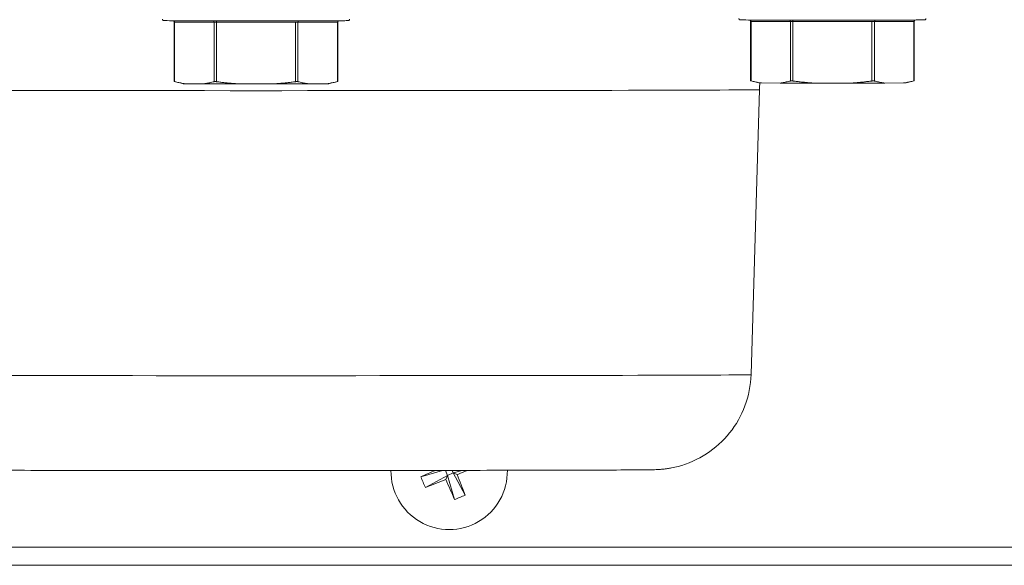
# Model space of a CAD drawing. Extents: x 0 to 796, y 0 to 496.
# Tile 43 of 242: x 97.9 to 101.14, y 305.67 to 307.47. Entities that reach past the tile are written whole.
import ezdxf

# ---------------------------------------------------------------- set-up
doc = ezdxf.new("R2010")
doc.units = 0
doc.header["$LTSCALE"] = 12
doc.header["$MEASUREMENT"] = 0
doc.layers.get('0').update_dxf_attribs({"linetype": 'CONTINUOUS'})
doc.layers.add('X', color=1, linetype='CONTINUOUS')

# ---------------------------------------------------------------- blocks, each defined once
blk = doc.blocks.new('GASTRAIN')
at = {"layer": 'X', "lineweight": 0}
for p, q in [((64.0744, 286.466), (64.0744, 286.6619)), ((64.0757, 286.4657), (64.0757, 286.6619)), ((64.0757, 286.6619), (64.2059, 286.6614)), ((64.2059, 286.4652), (64.2059, 286.6614)), ((64.2141, 286.6614), (64.2141, 286.6661)), ((64.2141, 286.4652), (64.2141, 286.6614)), ((64.2141, 286.6614), (64.4744, 286.6614)), ((64.4744, 286.4652), (64.4744, 286.6614)), ((64.4826, 286.6614), (64.6128, 286.6619)), ((64.4826, 286.4652), (64.4826, 286.6614)), ((64.6128, 286.4657), (64.6128, 286.6619)), ((64.6141, 286.466), (64.6141, 286.6619)), ((65.9754, 286.4683), (65.9754, 286.6642)), ((65.9767, 286.468), (65.9767, 286.6642)), ((65.9767, 286.6642), (66.1069, 286.6637)), ((66.1069, 286.4675), (66.1069, 286.6637)), ((66.1151, 286.6637), (66.1151, 286.6684)), ((66.1151, 286.4675), (66.1151, 286.6637)), ((66.1151, 286.6637), (66.3754, 286.6637)), ((66.3754, 286.4675), (66.3754, 286.6637)), ((66.3836, 286.6637), (66.5138, 286.6642)), ((66.3836, 286.4675), (66.3836, 286.6637)), ((66.5138, 286.468), (66.5138, 286.6642)), ((66.515, 286.4683), (66.515, 286.6642)), ((64.1015, 286.4588), (64.0747, 286.466)), ((64.1714, 286.4584), (64.1101, 286.4587)), ((64.4056, 286.4583), (64.2829, 286.4583)), ((64.5784, 286.4587), (64.517, 286.4584)), ((64.587, 286.4588), (64.6138, 286.466)), ((66.0024, 286.4611), (65.9757, 286.4683)), ((66.0724, 286.4607), (66.0111, 286.461)), ((66.3065, 286.4606), (66.1839, 286.4606)), ((66.4793, 286.461), (66.418, 286.4607)), ((66.488, 286.4611), (66.5148, 286.4683)), ((65.9768, 285.499), (66.0043, 286.4391))]:
    blk.add_line(p, q, dxfattribs=at)
at = {"layer": 'X', "linetype": 'Continuous', "lineweight": 15}
for p, q in [((64.8882, 285.1623), (64.9594, 285.1833)), ((64.9026, 285.1273), (64.9756, 285.1668)), ((64.9688, 285.1833), (64.9756, 285.1668)), ((64.9701, 285.1536), (64.9756, 285.1668)), ((64.9945, 285.1747), (64.9756, 285.1668)), ((64.9991, 285.0872), (64.9756, 285.1668)), ((64.9945, 285.1747), (64.991, 285.1834)), ((65.0242, 285.1834), (64.9945, 285.1747)), ((64.9945, 285.1747), (65.0078, 285.1692)), ((65.0341, 285.1017), (64.9945, 285.1747)), ((61.8562, 284.9302), (68.1062, 284.9302)), ((68.6687, 284.8702), (61.4187, 284.8702))]:
    blk.add_line(p, q, dxfattribs=at)
for centre, radius, start, end in [((64.9812, 285.1802), 0.192, 179.123, 1.0128), ((66.0275, 282.6409), 2.7669, 113.2378, 114.3157), ((65.2525, 285.2923), 0.3868, 199.6403, 205.2563), ((63.93, 287.7175), 2.7669, 290.5809, 292.0809), ((67.5205, 286.2265), 2.7669, 202.8157, 204.3157), ((63.9349, 287.7195), 2.7669, 292.8157, 293.5645), ((62.4438, 284.1291), 2.7669, 20.5809, 22.0809), ((64.8691, 285.4515), 0.3868, 289.6403, 295.2563)]:
    blk.add_arc(centre, radius, start, end, dxfattribs=at)
at = {"layer": 'X', "lineweight": 0}
for centre, major_axis, ratio, start_param, end_param in [((64.0716, 286.6619), (0.00002, 0.00475), 0.866024, -1.566612, -0.336458), ((64.0839, 286.6619), (-0.00949, 0), 0.002092, 0, 0.523599), ((64.2018, 286.6614), (0.00002, 0.00475), 0.866024, -1.566612, -0.17548), ((64.2141, 286.6614), (0.00949, 0), 0.002092, -2.617994, -1.570796), ((64.4744, 286.6614), (0.00949, 0), 0.002092, -1.570796, -0.523599), ((64.6046, 286.6619), (0.00949, 0), 0.002092, -0.523599, 0), ((65.9726, 286.6642), (0.00002, 0.00475), 0.866024, -1.566612, -0.336458), ((65.9849, 286.6642), (-0.00949, 0), 0.002092, 0, 0.523599), ((66.1027, 286.6637), (0.00002, 0.00475), 0.866024, -1.566612, -0.17548), ((66.1151, 286.6637), (0.00949, 0), 0.002092, -2.617994, -1.570796), ((66.3754, 286.6637), (0.00949, 0), 0.002092, -1.570796, -0.523599), ((66.5055, 286.6642), (0.00949, 0), 0.002092, -0.523599, 0), ((64.3442, 286.4391), (-1.66, 0), 0.002092, 0.000061, 3.141531), ((64.3442, 285.499), (-1.6325, 0), 0.002092, 0.000061, 3.141531)]:
    blk.add_ellipse(centre, major_axis=major_axis, ratio=ratio, start_param=start_param, end_param=end_param, dxfattribs=at)
at = {"layer": 'X', "lineweight": 0, "extrusion": (0, 0, -1)}
for centre, major_axis, ratio, start_param, end_param in [((64.4867, 286.6614), (-0.00002, 0.00475), 0.866024, -1.566612, -0.17548), ((64.6169, 286.6619), (-0.00002, 0.00475), 0.866024, -1.566612, -0.336458), ((66.3877, 286.6637), (-0.00002, 0.00475), 0.866024, -1.566612, -0.17548), ((66.5179, 286.6642), (-0.00002, 0.00475), 0.866024, -1.566612, -0.336458), ((64.3442, 286.4588), (-0.2428, 0), 0.002092, -0.268335, -0.007808), ((64.3442, 286.4588), (-0.2428, 0), 0.002092, -1.315533, -0.778863), ((64.3442, 286.4588), (-0.2428, 0), 0.002092, -2.36273, -1.82606), ((64.3442, 286.4588), (0.2428, 0), 0.002092, 0.007808, 0.268335), ((66.2452, 286.4611), (-0.2428, 0), 0.002092, -0.268335, -0.007808), ((66.2452, 286.4611), (-0.2428, 0), 0.002092, -1.315533, -0.778863), ((66.2452, 286.4611), (-0.2428, 0), 0.002092, -2.36273, -1.82606), ((66.2452, 286.4611), (0.2428, 0), 0.002092, 0.007808, 0.268335)]:
    blk.add_ellipse(centre, major_axis=major_axis, ratio=ratio, start_param=start_param, end_param=end_param, dxfattribs=at)
at = {"layer": 'X', "lineweight": 0}
for points, knots in [([(64.6527, 286.6714), (64.6527, 286.6709), (64.6527, 286.6704), (64.6523, 286.6694), (64.6521, 286.6689), (64.6515, 286.6681), (64.6511, 286.6678), (64.6505, 286.6674), (64.6504, 286.6673), (64.6501, 286.6671), (64.6499, 286.6671), (64.6496, 286.6669), (64.6494, 286.6669), (64.6492, 286.6668), (64.6491, 286.6668), (64.6488, 286.6667), (64.6487, 286.6667), (64.6485, 286.6667), (64.6484, 286.6667), (64.6481, 286.6667), (64.648, 286.6666), (64.6472, 286.6666), (64.6464, 286.6666), (64.6417, 286.6665), (64.6348, 286.6665), (64.6124, 286.6664), (64.5947, 286.6663), (64.552, 286.6662), (64.5266, 286.6662), (64.471, 286.6661), (64.4402, 286.6661), (64.3772, 286.666), (64.3441, 286.666), (64.2799, 286.666), (64.248, 286.6661), (64.1893, 286.6661), (64.1617, 286.6662), (64.1143, 286.6662), (64.0939, 286.6663), (64.0627, 286.6664), (64.0515, 286.6665), (64.0439, 286.6666), (64.0425, 286.6666), (64.0412, 286.6666), (64.0409, 286.6666), (64.0404, 286.6667), (64.0403, 286.6667), (64.04, 286.6667), (64.0399, 286.6667), (64.0395, 286.6668), (64.0393, 286.6668), (64.0389, 286.6669), (64.0388, 286.667), (64.0384, 286.6671), (64.0382, 286.6672), (64.0378, 286.6675), (64.0375, 286.6677), (64.037, 286.6681), (64.0368, 286.6685), (64.0363, 286.6692), (64.0361, 286.6696), (64.0358, 286.6705), (64.0357, 286.671), (64.0357, 286.6714)], [0, 0, 0, 0, 0.0015787, 0.0015787, 0.0031144, 0.0031144, 0.0046381, 0.0046381, 0.0053085, 0.0053085, 0.0058369, 0.0058369, 0.0067141, 0.0067141, 0.0075755, 0.0075755, 0.0089009, 0.0089009, 0.0117613, 0.0117613, 0.0203295, 0.0203295, 0.0460456, 0.0460456, 0.1237746, 0.1237746, 0.2218085, 0.2218085, 0.3186033, 0.3186033, 0.4154042, 0.4154042, 0.5121978, 0.5121978, 0.60899, 0.60899, 0.7057829, 0.7057829, 0.8025799, 0.8025799, 0.8993929, 0.8993929, 0.9277126, 0.9277126, 0.9417714, 0.9417714, 0.9487373, 0.9487373, 0.952293, 0.952293, 0.9536471, 0.9536471, 0.9542799, 0.9542799, 0.9551187, 0.9551187, 0.9560333, 0.9560333, 0.9572607, 0.9572607, 0.9587244, 0.9587244, 0.9600687, 0.9600687, 0.9600687, 0.9600687]), ([(64.0744, 286.6619), (64.0744, 286.6624), (64.0743, 286.663), (64.074, 286.6639), (64.0738, 286.6644), (64.0732, 286.6652), (64.0728, 286.6655), (64.072, 286.6661), (64.0717, 286.6663), (64.0713, 286.6664)], [0, 0, 0, 0, 0.001550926, 0.001550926, 0.003061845, 0.003061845, 0.004574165, 0.004574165, 0.005795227, 0.005795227, 0.005795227, 0.005795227]), ([(64.6172, 286.6664), (64.6171, 286.6664), (64.617, 286.6663), (64.6165, 286.6661), (64.6161, 286.6659), (64.6154, 286.6653), (64.615, 286.6649), (64.6145, 286.664), (64.6143, 286.6635), (64.6141, 286.6627), (64.6141, 286.6623), (64.6141, 286.6619)], [0.00839166, 0.00839166, 0.00839166, 0.00839166, 0.008676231, 0.008676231, 0.010029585, 0.010029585, 0.011538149, 0.011538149, 0.013050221, 0.013050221, 0.014192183, 0.014192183, 0.014192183, 0.014192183]), ([(66.5537, 286.6737), (66.5537, 286.6732), (66.5536, 286.6727), (66.5533, 286.6717), (66.5531, 286.6712), (66.5525, 286.6704), (66.5521, 286.6701), (66.5515, 286.6697), (66.5514, 286.6696), (66.5511, 286.6694), (66.5509, 286.6694), (66.5506, 286.6692), (66.5504, 286.6692), (66.5501, 286.6691), (66.55, 286.6691), (66.5498, 286.669), (66.5497, 286.669), (66.5495, 286.669), (66.5494, 286.669), (66.5491, 286.6689), (66.5489, 286.6689), (66.5482, 286.6689), (66.5474, 286.6689), (66.5427, 286.6688), (66.5358, 286.6688), (66.5133, 286.6687), (66.4957, 286.6686), (66.453, 286.6685), (66.4276, 286.6685), (66.372, 286.6684), (66.3412, 286.6684), (66.2781, 286.6683), (66.2451, 286.6683), (66.1809, 286.6683), (66.149, 286.6684), (66.0903, 286.6684), (66.0627, 286.6685), (66.0153, 286.6685), (65.9949, 286.6686), (65.9637, 286.6687), (65.9525, 286.6688), (65.9448, 286.6689), (65.9435, 286.6689), (65.9422, 286.6689), (65.9419, 286.6689), (65.9414, 286.6689), (65.9413, 286.669), (65.941, 286.669), (65.9409, 286.669), (65.9404, 286.6691), (65.9403, 286.6691), (65.9399, 286.6692), (65.9398, 286.6693), (65.9394, 286.6694), (65.9392, 286.6695), (65.9388, 286.6698), (65.9385, 286.67), (65.938, 286.6704), (65.9377, 286.6707), (65.9373, 286.6715), (65.9371, 286.6719), (65.9368, 286.6728), (65.9367, 286.6733), (65.9367, 286.6737)], [0, 0, 0, 0, 0.0015787, 0.0015787, 0.0031144, 0.0031144, 0.0046381, 0.0046381, 0.0053085, 0.0053085, 0.0058369, 0.0058369, 0.0067141, 0.0067141, 0.0075755, 0.0075755, 0.0089009, 0.0089009, 0.0117613, 0.0117613, 0.0203295, 0.0203295, 0.0460456, 0.0460456, 0.1237746, 0.1237746, 0.2218085, 0.2218085, 0.3186033, 0.3186033, 0.4154042, 0.4154042, 0.5121978, 0.5121978, 0.60899, 0.60899, 0.7057829, 0.7057829, 0.8025799, 0.8025799, 0.8993929, 0.8993929, 0.9277126, 0.9277126, 0.9417714, 0.9417714, 0.9487373, 0.9487373, 0.952293, 0.952293, 0.9536471, 0.9536471, 0.9542799, 0.9542799, 0.9551187, 0.9551187, 0.9560333, 0.9560333, 0.9572607, 0.9572607, 0.9587244, 0.9587244, 0.9600687, 0.9600687, 0.9600687, 0.9600687]), ([(65.9754, 286.6642), (65.9754, 286.6647), (65.9753, 286.6653), (65.975, 286.6662), (65.9748, 286.6667), (65.9742, 286.6675), (65.9738, 286.6678), (65.973, 286.6684), (65.9727, 286.6685), (65.9723, 286.6687)], [0, 0, 0, 0, 0.001550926, 0.001550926, 0.003061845, 0.003061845, 0.004574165, 0.004574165, 0.005795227, 0.005795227, 0.005795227, 0.005795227]), ([(66.5182, 286.6687), (66.5181, 286.6687), (66.518, 286.6686), (66.5175, 286.6684), (66.5171, 286.6682), (66.5164, 286.6676), (66.516, 286.6672), (66.5155, 286.6663), (66.5153, 286.6658), (66.5151, 286.665), (66.515, 286.6646), (66.515, 286.6642)], [0.00839166, 0.00839166, 0.00839166, 0.00839166, 0.008676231, 0.008676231, 0.010029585, 0.010029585, 0.011538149, 0.011538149, 0.013050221, 0.013050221, 0.014192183, 0.014192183, 0.014192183, 0.014192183]), ([(64.0744, 286.466), (64.0744, 286.466), (64.0747, 286.466), (64.0753, 286.4658), (64.0755, 286.4657), (64.0757, 286.4657)], [0.03786543, 0.03786543, 0.03786543, 0.03786543, 0.04723656, 0.04723656, 0.04999357, 0.04999357, 0.04999357, 0.04999357]), ([(64.2059, 286.4652), (64.2061, 286.4653), (64.2063, 286.4653), (64.2073, 286.4655), (64.2083, 286.4655), (64.2104, 286.4655), (64.2117, 286.4655), (64.2133, 286.4653), (64.2137, 286.4653), (64.2141, 286.4652)], [0.02573729, 0.02573729, 0.02573729, 0.02573729, 0.0284943, 0.0284943, 0.03786543, 0.03786543, 0.04723656, 0.04723656, 0.04999357, 0.04999357, 0.04999357, 0.04999357]), ([(64.4744, 286.4652), (64.4748, 286.4653), (64.4752, 286.4653), (64.4768, 286.4655), (64.4781, 286.4655), (64.4802, 286.4655), (64.4812, 286.4655), (64.4822, 286.4653), (64.4824, 286.4653), (64.4826, 286.4652)], [0.02573729, 0.02573729, 0.02573729, 0.02573729, 0.0284943, 0.0284943, 0.03786543, 0.03786543, 0.04723656, 0.04723656, 0.04999357, 0.04999357, 0.04999357, 0.04999357]), ([(64.6128, 286.4657), (64.613, 286.4657), (64.6131, 286.4658), (64.6138, 286.466), (64.6141, 286.466), (64.6141, 286.466)], [0.02573729, 0.02573729, 0.02573729, 0.02573729, 0.0284943, 0.0284943, 0.03786543, 0.03786543, 0.03786543, 0.03786543]), ([(65.9754, 286.4683), (65.9754, 286.4683), (65.9757, 286.4683), (65.9763, 286.4681), (65.9765, 286.468), (65.9767, 286.468)], [0.03786543, 0.03786543, 0.03786543, 0.03786543, 0.04723656, 0.04723656, 0.04999357, 0.04999357, 0.04999357, 0.04999357]), ([(66.1069, 286.4675), (66.107, 286.4676), (66.1073, 286.4676), (66.1083, 286.4678), (66.1093, 286.4678), (66.1114, 286.4678), (66.1126, 286.4678), (66.1143, 286.4676), (66.1147, 286.4676), (66.1151, 286.4675)], [0.02573729, 0.02573729, 0.02573729, 0.02573729, 0.0284943, 0.0284943, 0.03786543, 0.03786543, 0.04723656, 0.04723656, 0.04999357, 0.04999357, 0.04999357, 0.04999357]), ([(66.3754, 286.4675), (66.3758, 286.4676), (66.3761, 286.4676), (66.3778, 286.4678), (66.3791, 286.4678), (66.3812, 286.4678), (66.3822, 286.4678), (66.3832, 286.4676), (66.3834, 286.4676), (66.3836, 286.4675)], [0.02573729, 0.02573729, 0.02573729, 0.02573729, 0.0284943, 0.0284943, 0.03786543, 0.03786543, 0.04723656, 0.04723656, 0.04999357, 0.04999357, 0.04999357, 0.04999357]), ([(66.5138, 286.468), (66.514, 286.468), (66.5141, 286.4681), (66.5148, 286.4683), (66.515, 286.4683), (66.515, 286.4683)], [0.02573729, 0.02573729, 0.02573729, 0.02573729, 0.0284943, 0.0284943, 0.03786543, 0.03786543, 0.03786543, 0.03786543]), ([(65.9768, 285.499), (65.9758, 285.4642), (65.9689, 285.429), (65.9449, 285.3642), (65.9276, 285.3336), (65.8848, 285.2801), (65.8587, 285.2565), (65.8013, 285.2192), (65.769, 285.2049), (65.7288, 285.1944), (65.7214, 285.1927), (65.7096, 285.1905), (65.7052, 285.1898), (65.6963, 285.1884), (65.6917, 285.1879), (65.6829, 285.1869), (65.6789, 285.1866), (65.6733, 285.1862), (65.6714, 285.1861), (65.667, 285.1859), (65.6651, 285.1858), (65.6595, 285.1856), (65.6568, 285.1856), (65.6451, 285.1853), (65.635, 285.1852), (65.5998, 285.1849), (65.5705, 285.1847), (65.4716, 285.1843), (65.3865, 285.184), (65.1873, 285.1836), (65.0721, 285.1834), (64.8242, 285.1832), (64.6884, 285.1831), (64.4132, 285.183), (64.2704, 285.183), (63.9954, 285.1831), (63.8599, 285.1832), (63.6131, 285.1834), (63.4986, 285.1836), (63.3048, 285.184), (63.223, 285.1843), (63.1013, 285.1848), (63.0617, 285.1851), (63.0339, 285.1855), (63.031, 285.1855), (63.0194, 285.186), (63.0177, 285.1861), (63.0133, 285.1864), (63.0104, 285.1866), (63.0028, 285.1872), (62.9979, 285.1877), (62.9883, 285.189), (62.9836, 285.1897), (62.971, 285.1919), (62.963, 285.1936), (62.9394, 285.1996), (62.9237, 285.2048), (62.8818, 285.2226), (62.8562, 285.2377), (62.8067, 285.2771), (62.7832, 285.3029), (62.7457, 285.36), (62.7313, 285.3921), (62.7161, 285.4492), (62.7124, 285.4742), (62.7117, 285.499)], [0, 0, 0, 0, 0.10467, 0.10467, 0.207447, 0.207447, 0.310289, 0.310289, 0.413051, 0.413051, 0.436109, 0.436109, 0.44996, 0.44996, 0.465361, 0.465361, 0.48336, 0.48336, 0.498129, 0.498129, 0.522475, 0.522475, 0.580577, 0.580577, 0.754869, 0.754869, 1.017315, 1.017315, 1.454846, 1.454846, 1.874398, 1.874398, 2.292629, 2.292629, 2.710527, 2.710527, 3.128355, 3.128355, 3.54626, 3.54626, 3.964511, 3.964511, 4.384177, 4.384177, 4.492554, 4.492554, 4.507586, 4.507586, 4.524114, 4.524114, 4.541613, 4.541613, 4.556641, 4.556641, 4.581445, 4.581445, 4.63064, 4.63064, 4.718245, 4.718245, 4.820405, 4.820405, 4.923225, 4.923225, 4.997843, 4.997843, 4.997843, 4.997843])]:
    blk.add_open_spline(points, degree=3, knots=knots, dxfattribs=at)
for points in [[(64.1101, 286.4587), (64.1078, 286.459), (64.1033, 286.4597), (64.0964, 286.4609), (64.0895, 286.4623), (64.0827, 286.4639), (64.078, 286.4651), (64.0757, 286.4657)], [(64.2059, 286.4652), (64.2035, 286.4646), (64.1989, 286.4635), (64.192, 286.4619), (64.1851, 286.4606), (64.1783, 286.4594), (64.1737, 286.4587), (64.1714, 286.4584)], [(64.2829, 286.4583), (64.2783, 286.4586), (64.2692, 286.4593), (64.2555, 286.4605), (64.2418, 286.4619), (64.228, 286.4634), (64.2187, 286.4646), (64.2141, 286.4652)], [(64.4744, 286.4652), (64.4697, 286.4646), (64.4604, 286.4634), (64.4466, 286.4619), (64.4329, 286.4605), (64.4193, 286.4593), (64.4101, 286.4586), (64.4056, 286.4583)], [(64.517, 286.4584), (64.5148, 286.4587), (64.5102, 286.4594), (64.5033, 286.4606), (64.4965, 286.462), (64.4896, 286.4635), (64.4849, 286.4646), (64.4826, 286.4652)], [(64.6128, 286.4657), (64.6104, 286.4651), (64.6058, 286.4639), (64.5989, 286.4623), (64.592, 286.4609), (64.5852, 286.4597), (64.5806, 286.459), (64.5784, 286.4587)], [(66.0111, 286.461), (66.0088, 286.4613), (66.0042, 286.462), (65.9974, 286.4632), (65.9905, 286.4646), (65.9837, 286.4662), (65.979, 286.4674), (65.9767, 286.468)], [(66.0058, 286.461), (66.005, 286.4537), (66.0045, 286.4464), (66.0043, 286.4391)], [(66.1069, 286.4675), (66.1045, 286.4669), (66.0999, 286.4658), (66.093, 286.4642), (66.0861, 286.4629), (66.0793, 286.4617), (66.0747, 286.461), (66.0724, 286.4607)], [(66.1839, 286.4606), (66.1793, 286.4609), (66.1702, 286.4616), (66.1565, 286.4628), (66.1428, 286.4642), (66.129, 286.4657), (66.1197, 286.4669), (66.1151, 286.4675)], [(66.3754, 286.4675), (66.3707, 286.4669), (66.3614, 286.4657), (66.3476, 286.4642), (66.3339, 286.4628), (66.3202, 286.4616), (66.3111, 286.4609), (66.3065, 286.4606)], [(66.418, 286.4607), (66.4157, 286.461), (66.4112, 286.4617), (66.4043, 286.4629), (66.3974, 286.4642), (66.3906, 286.4658), (66.3859, 286.4669), (66.3836, 286.4675)], [(66.5138, 286.468), (66.5114, 286.4674), (66.5068, 286.4662), (66.4999, 286.4646), (66.493, 286.4632), (66.4862, 286.462), (66.4816, 286.4613), (66.4793, 286.461)]]:
    blk.add_open_spline(points, degree=3, dxfattribs=at)

msp = doc.modelspace()

# ---------------------------------------------------------------- block references
msp.add_blockref('GASTRAIN', (34.33209, 20.79982))

doc.saveas('drawing.dxf')
